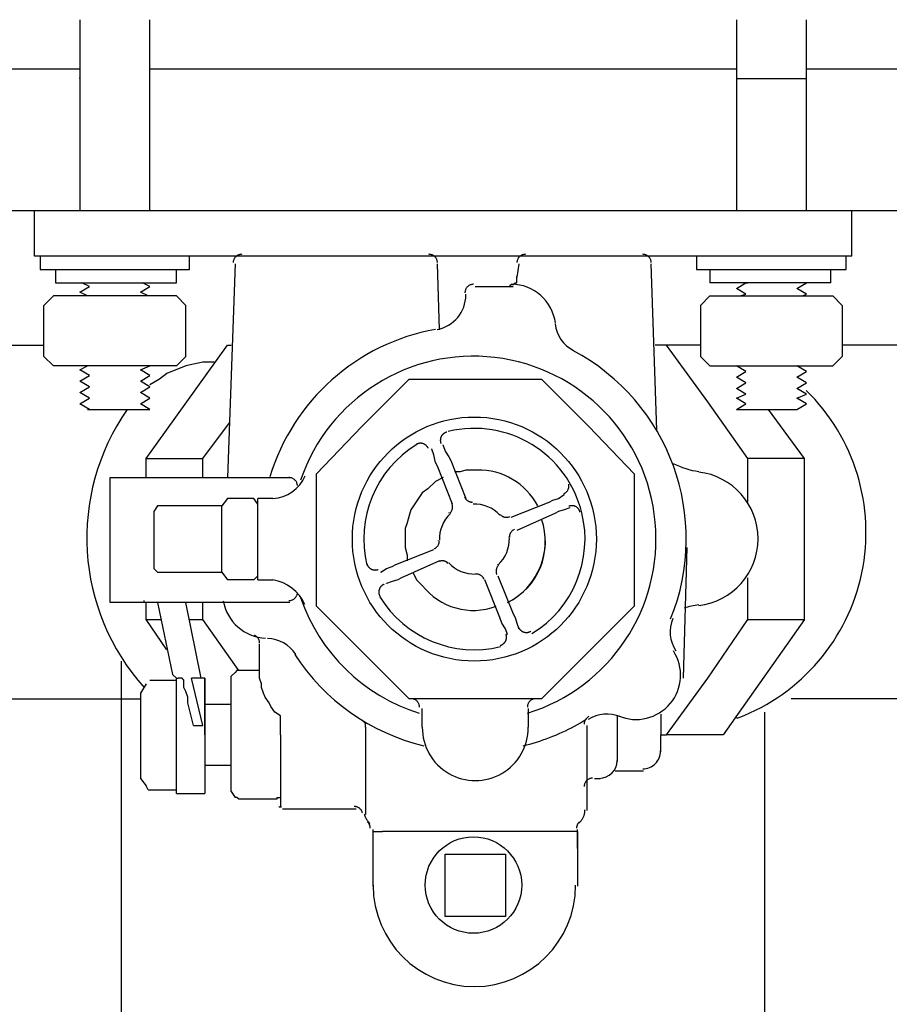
# Model space of a CAD drawing. Extents: x 1152 to 2559, y 156 to 782.
# Tile 37 of 111: x 1789.46 to 1795.61, y 688.39 to 695.35. Entities that reach past the tile are written whole.
import ezdxf

# ---------------------------------------------------------------- set-up
doc = ezdxf.new("R2010")
doc.units = 0
doc.header["$MEASUREMENT"] = 0
doc.layers.add('1', color=1, linetype='CONTINUOUS')

msp = doc.modelspace()

# ---------------------------------------------------------------- linework, layer by layer
at = {"layer": '1', "linetype": 'Continuous'}
for p, q in [((1789.88945, 695.34786), (1789.88945, 694.93364)), ((1790.38385, 694.93364), (1790.38385, 695.34786)), ((1794.52605, 695.34786), (1794.52605, 694.93364)), ((1795.02044, 694.93364), (1795.02044, 695.34786)), ((1786.65586, 695.00045), (1789.88945, 695.00045)), ((1790.38385, 695.00045), (1794.52605, 695.00045)), ((1795.02044, 695.00045), (1798.25403, 695.00045)), ((1789.88945, 694.93364), (1789.88945, 694.93698)), ((1789.88945, 694.93364), (1789.88945, 693.99831)), ((1790.38385, 693.99831), (1790.38385, 694.93364)), ((1794.52605, 694.93364), (1794.52605, 693.99831)), ((1794.52605, 694.93364), (1795.02044, 694.93364)), ((1795.02044, 693.99831), (1795.02044, 694.93364)), ((1789.56877, 693.99831), (1786.65586, 693.99831)), ((1795.34113, 693.99831), (1789.56877, 693.99831)), ((1789.56877, 693.67762), (1789.56877, 693.99831)), ((1798.25403, 693.99831), (1795.34113, 693.99831)), ((1795.34113, 693.67762), (1795.34113, 693.99831)), ((1795.34113, 693.67762), (1789.56877, 693.67762)), ((1789.60885, 693.67762), (1789.60885, 693.58409)), ((1790.66445, 693.58409), (1790.66445, 693.67762)), ((1794.24545, 693.67762), (1794.24545, 693.58409)), ((1795.30104, 693.58409), (1795.30104, 693.67762)), ((1790.98513, 693.62417), (1790.93168, 692.11427)), ((1792.42822, 693.1565), (1792.41486, 693.62417)), ((1792.98942, 693.62417), (1792.97606, 693.53064)), ((1793.96485, 692.44832), (1793.92476, 693.62417)), ((1789.60885, 693.58409), (1790.66445, 693.58409)), ((1789.71575, 693.58409), (1789.71575, 693.49055)), ((1790.57091, 693.49055), (1790.57091, 693.58409)), ((1792.97606, 693.53064), (1792.97606, 693.53398)), ((1794.24545, 693.58409), (1795.30104, 693.58409)), ((1794.33898, 693.58409), (1794.33898, 693.49055)), ((1795.19415, 693.49055), (1795.19415, 693.58409)), ((1789.71575, 693.49055), (1790.57091, 693.49055)), ((1792.6821, 693.46383), (1792.94934, 693.46383)), ((1795.19415, 693.49055), (1794.33898, 693.49055)), ((1794.59286, 693.49055), (1794.60622, 693.49055)), ((1789.70239, 693.39702), (1789.63558, 693.33021)), ((1789.75583, 693.39702), (1789.70239, 693.39702)), ((1790.14333, 693.39702), (1789.75583, 693.39702)), ((1790.51746, 693.39702), (1790.14333, 693.39702)), ((1790.57091, 693.39702), (1790.51746, 693.39702)), ((1790.63772, 693.33021), (1790.57091, 693.39702)), ((1792.61529, 693.39702), (1792.61529, 693.41038)), ((1794.33898, 693.39702), (1794.27217, 693.33021)), ((1794.33898, 693.39702), (1794.39243, 693.39702)), ((1794.39243, 693.39702), (1794.76656, 693.39702)), ((1794.76656, 693.39702), (1795.15406, 693.39702)), ((1795.15406, 693.39702), (1795.20751, 693.39702)), ((1795.27432, 693.33021), (1795.20751, 693.39702)), ((1789.63558, 692.96944), (1789.63558, 693.33021)), ((1790.63772, 692.96944), (1790.63772, 693.33021)), ((1794.27217, 693.33021), (1794.27217, 692.96944)), ((1795.27432, 693.33021), (1795.27432, 692.96944)), ((1788.32608, 693.04961), (1789.63555, 693.04961)), ((1790.35712, 692.24789), (1790.93168, 693.04961)), ((1790.93168, 693.04961), (1790.95841, 693.04961)), ((1794.03166, 693.04961), (1793.95148, 693.04961)), ((1794.27217, 693.04961), (1794.03166, 693.04961)), ((1794.32562, 692.64875), (1794.03166, 693.04961)), ((1796.58376, 693.04961), (1795.27429, 693.04961)), ((1789.63558, 692.96944), (1789.70239, 692.90263)), ((1790.57091, 692.90263), (1790.63772, 692.96944)), ((1790.83815, 692.92935), (1790.82479, 692.92935)), ((1794.27217, 692.96944), (1794.33898, 692.90263)), ((1795.20751, 692.90263), (1795.27432, 692.96944)), ((1789.75583, 692.90263), (1789.70239, 692.90263)), ((1790.14333, 692.90263), (1789.75583, 692.90263)), ((1790.51746, 692.90263), (1790.14333, 692.90263)), ((1790.57091, 692.90263), (1790.51746, 692.90263)), ((1794.33898, 692.90263), (1794.39243, 692.90263)), ((1794.39243, 692.90263), (1795.15406, 692.90263)), ((1794.52605, 692.90263), (1794.55277, 692.90263)), ((1795.15406, 692.90263), (1795.20751, 692.90263)), ((1794.60622, 692.24789), (1794.32562, 692.64875)), ((1789.9429, 692.5953), (1790.37048, 692.5953)), ((1794.52605, 692.5953), (1794.95363, 692.5953)), ((1795.00708, 692.24789), (1794.7532, 692.5953)), ((1790.75798, 692.24789), (1790.94505, 692.50177)), ((1792.37475, 692.3147), (1792.37475, 692.31804)), ((1792.38814, 692.27462), (1792.37478, 692.3147)), ((1792.45492, 692.34143), (1792.45492, 692.34477)), ((1792.45495, 692.34143), (1792.46831, 692.30134)), ((1792.46831, 692.30134), (1792.49503, 692.26125)), ((1790.35712, 692.11427), (1790.35712, 692.24789)), ((1790.35712, 692.24789), (1790.75798, 692.24789)), ((1790.75798, 692.11427), (1790.75798, 692.24789)), ((1792.49503, 692.26125), (1792.50839, 692.23453)), ((1792.50839, 692.23453), (1792.61529, 691.96729)), ((1794.60622, 691.94057), (1794.60622, 692.24789)), ((1795.00708, 692.24789), (1794.60622, 692.24789)), ((1795.00708, 691.11213), (1795.00708, 692.24789)), ((1791.55967, 691.20566), (1791.55967, 692.141)), ((1793.80448, 692.141), (1793.80448, 691.20566)), ((1790.10324, 692.11427), (1791.33254, 692.11427)), ((1790.10324, 691.23238), (1790.10324, 692.11427)), ((1791.33252, 692.11427), (1791.3726, 692.11427)), ((1790.93168, 691.96729), (1790.8916, 691.91384)), ((1791.11875, 691.96729), (1790.93168, 691.96729)), ((1791.14548, 691.9272), (1791.11875, 691.96729)), ((1791.25237, 691.96729), (1791.14548, 691.96729)), ((1791.14548, 691.39273), (1791.14548, 691.96729)), ((1792.93598, 691.83367), (1793.20322, 691.94057)), ((1793.20322, 691.94057), (1793.22994, 691.95393)), ((1793.22994, 691.95393), (1793.27003, 691.96729)), ((1793.27003, 691.96729), (1793.31011, 691.99401)), ((1793.31009, 691.99402), (1793.31009, 691.99736)), ((1790.41054, 691.87376), (1790.41054, 691.4729)), ((1790.8916, 691.44617), (1790.8916, 691.91384)), ((1793.31011, 691.88712), (1793.27003, 691.87376)), ((1793.3502, 691.90048), (1793.31011, 691.88712)), ((1793.35017, 691.90048), (1793.35017, 691.90382)), ((1793.17649, 691.67333), (1793.17649, 691.68669)), ((1792.1209, 691.49962), (1792.38814, 691.60652)), ((1794.15191, 690.6979), (1794.17864, 691.61988)), ((1792.42822, 691.52635), (1792.16098, 691.40609)), ((1790.41057, 691.4729), (1790.43729, 691.44617)), ((1792.01398, 691.44618), (1792.01398, 691.44952)), ((1792.014, 691.44617), (1792.05409, 691.4729)), ((1792.05409, 691.4729), (1792.09417, 691.48626)), ((1792.09417, 691.48626), (1792.1209, 691.49962)), ((1791.11875, 691.39273), (1790.93168, 691.39273)), ((1791.11875, 691.39273), (1791.14548, 691.41945)), ((1791.14548, 691.39273), (1791.25237, 691.39273)), ((1792.09417, 691.37936), (1792.05409, 691.366)), ((1792.13426, 691.39273), (1792.09417, 691.37936)), ((1792.16098, 691.40609), (1792.13426, 691.39273)), ((1792.85581, 691.12549), (1792.74891, 691.39273)), ((1792.84244, 691.41945), (1792.94934, 691.15221)), ((1794.60622, 691.11213), (1794.60622, 691.40609)), ((1792.05406, 691.36601), (1792.05406, 691.36935)), ((1792.05409, 691.366), (1792.05409, 691.36934)), ((1790.34374, 691.23239), (1790.34374, 691.24575)), ((1790.34376, 691.23238), (1790.10324, 691.23238)), ((1790.43729, 691.23238), (1790.34376, 691.23238)), ((1790.35712, 691.11213), (1790.35712, 691.23238)), ((1790.43729, 691.23238), (1790.54419, 690.72463)), ((1791.34591, 691.23238), (1790.43729, 691.23238)), ((1790.74462, 690.6979), (1790.63772, 691.23238)), ((1791.3726, 691.23239), (1791.34588, 691.23239)), ((1793.80448, 691.20566), (1793.14974, 690.55092)), ((1790.35712, 691.11213), (1790.46402, 691.11213)), ((1790.5041, 690.89833), (1790.35712, 691.11213)), ((1790.66445, 691.11213), (1790.75798, 691.11213)), ((1792.86917, 691.0854), (1792.85581, 691.12549)), ((1792.94934, 691.15221), (1792.9627, 691.12549)), ((1792.9627, 691.12549), (1792.97606, 691.0854)), ((1792.89589, 691.04532), (1792.86917, 691.0854)), ((1792.90925, 691.00523), (1792.89589, 691.04532)), ((1792.97606, 691.0854), (1792.98942, 691.04532)), ((1792.9894, 691.04532), (1792.9894, 691.04866)), ((1792.90923, 691.00523), (1792.90923, 691.00857)), ((1791.15884, 690.6979), (1791.15884, 690.93842)), ((1790.18342, 672.56573), (1790.18342, 690.81815)), ((1791.15884, 690.75135), (1791.02522, 690.75135)), ((1790.38385, 690.68454), (1790.57091, 690.68454)), ((1790.57091, 689.88282), (1790.57091, 690.6979)), ((1790.611, 690.6979), (1790.58427, 690.6979)), ((1790.75796, 690.36386), (1790.67778, 690.69791)), ((1790.71789, 690.6979), (1790.67781, 690.6979)), ((1790.74459, 690.69791), (1790.71787, 690.69791)), ((1790.77134, 690.6979), (1790.74462, 690.6979)), ((1790.98513, 690.73799), (1790.95841, 690.71126)), ((1790.95841, 689.89619), (1790.95841, 690.71126)), ((1790.35712, 690.65782), (1790.31704, 690.59101)), ((1788.32608, 690.55093), (1790.31701, 690.55093)), ((1790.31704, 690.59101), (1790.31704, 689.98972)), ((1796.58376, 690.55092), (1794.91352, 690.55092)), ((1790.95841, 690.51084), (1790.77134, 690.51084)), ((1792.30797, 690.35049), (1792.30797, 690.48411)), ((1793.05623, 690.48411), (1793.05623, 690.35049)), ((1791.30582, 690.29704), (1791.30582, 690.43066)), ((1793.05623, 690.44403), (1793.05623, 690.44737)), ((1793.68425, 690.43066), (1793.68425, 690.10998)), ((1793.99157, 690.44403), (1793.99157, 690.29704)), ((1794.52605, 690.4173), (1794.53941, 690.4173)), ((1794.72648, 681.77212), (1794.72648, 690.45738)), ((1790.69117, 690.36385), (1790.75798, 690.36385)), ((1791.90708, 690.35049), (1791.90708, 690.29705)), ((1793.47045, 690.36385), (1793.47045, 689.76257)), ((1791.30582, 690.29704), (1791.30582, 689.78929)), ((1791.90711, 690.29704), (1791.90711, 689.73584)), ((1793.99157, 690.17679), (1793.99157, 690.29704)), ((1793.99157, 690.29704), (1794.03166, 690.29704)), ((1790.77134, 690.08325), (1790.95841, 690.08325)), ((1790.31704, 689.98972), (1790.35712, 689.93627)), ((1793.5239, 689.98972), (1793.56399, 689.98972)), ((1793.67088, 690.04317), (1793.87131, 690.04317)), ((1790.37046, 689.90955), (1790.3571, 689.93627)), ((1790.37048, 689.90955), (1790.57091, 689.90955)), ((1790.57091, 689.88282), (1790.77134, 689.88282)), ((1790.95841, 689.89619), (1790.98513, 689.8561)), ((1791.2791, 689.8561), (1791.30582, 689.8561)), ((1791.31918, 689.77593), (1791.8403, 689.77593)), ((1791.96055, 689.61558), (1791.96055, 689.62895)), ((1793.40365, 689.61558), (1792.02736, 689.61558)), ((1793.40365, 689.49533), (1793.40365, 689.62895)), ((1793.40365, 689.61558), (1793.40365, 689.22809)), ((1792.89589, 689.0143), (1792.46831, 689.0143))]:
    msp.add_line(p, q, dxfattribs=at)
for points in [[(1791.03189, 693.69098), (1791.02707, 693.69079), (1791.02236, 693.69023), (1791.01777, 693.68931), (1791.01331, 693.68805), (1791.00899, 693.68647), (1791.00484, 693.68457), (1791.00086, 693.68236), (1790.99707, 693.67988), (1790.99348, 693.67712), (1790.99012, 693.67411), (1790.98699, 693.67085), (1790.98411, 693.66736), (1790.98149, 693.66366), (1790.97915, 693.65976), (1790.97711, 693.65567), (1790.97537, 693.65142), (1790.97396, 693.647), (1790.97289, 693.64244), (1790.97216, 693.63775), (1790.97181, 693.63295)], [(1792.41481, 693.63295), (1792.41445, 693.63776), (1792.41373, 693.64245), (1792.41265, 693.64701), (1792.41123, 693.65142), (1792.4095, 693.65568), (1792.40745, 693.65977), (1792.40511, 693.66367), (1792.4025, 693.66737), (1792.39961, 693.67085), (1792.39648, 693.67411), (1792.39312, 693.67712), (1792.38954, 693.67988), (1792.38575, 693.68237), (1792.38177, 693.68457), (1792.37761, 693.68647), (1792.3733, 693.68806), (1792.36884, 693.68932), (1792.36424, 693.69023), (1792.35953, 693.69079), (1792.35472, 693.69098)], [(1793.03618, 693.69098), (1793.03137, 693.69079), (1793.02666, 693.69023), (1793.02206, 693.68931), (1793.0176, 693.68805), (1793.01328, 693.68647), (1793.00913, 693.68457), (1793.00515, 693.68236), (1793.00136, 693.67988), (1792.99778, 693.67712), (1792.99441, 693.67411), (1792.99128, 693.67085), (1792.9884, 693.66736), (1792.98578, 693.66366), (1792.98345, 693.65976), (1792.9814, 693.65567), (1792.97967, 693.65142), (1792.97825, 693.647), (1792.97718, 693.64244), (1792.97646, 693.63775), (1792.9761, 693.63295)], [(1793.92472, 693.63295), (1793.92436, 693.63776), (1793.92363, 693.64245), (1793.92256, 693.64701), (1793.92114, 693.65142), (1793.9194, 693.65568), (1793.91736, 693.65977), (1793.91502, 693.66367), (1793.9124, 693.66737), (1793.90952, 693.67086), (1793.90639, 693.67411), (1793.90303, 693.67713), (1793.89944, 693.67988), (1793.89565, 693.68237), (1793.89167, 693.68457), (1793.88752, 693.68647), (1793.8832, 693.68806), (1793.87874, 693.68932), (1793.87414, 693.69024), (1793.86943, 693.6908), (1793.86462, 693.69099)], [(1792.92259, 693.46383), (1792.93595, 693.47719), (1792.94931, 693.47719), (1792.96268, 693.49055), (1792.97604, 693.49055), (1792.97604, 693.53064)], [(1789.9429, 693.39702), (1789.88945, 693.42374), (1789.95626, 693.46383), (1789.90282, 693.49055)], [(1790.37048, 693.39702), (1790.31704, 693.42374), (1790.38385, 693.46383), (1790.3304, 693.49055)], [(1792.66895, 693.47925), (1792.66402, 693.47905), (1792.6592, 693.47846), (1792.65451, 693.4775), (1792.64995, 693.47619), (1792.64555, 693.47453), (1792.64132, 693.47254), (1792.63728, 693.47024), (1792.63345, 693.46765), (1792.62982, 693.46478), (1792.62644, 693.46164), (1792.6233, 693.45825), (1792.62043, 693.45463), (1792.61783, 693.45079), (1792.61554, 693.44675), (1792.61355, 693.44253), (1792.61189, 693.43813), (1792.61057, 693.43357), (1792.60961, 693.42888), (1792.60902, 693.42405), (1792.60882, 693.41912)], [(1794.55277, 693.39702), (1794.59286, 693.41038), (1794.52605, 693.45047), (1794.59286, 693.49055)], [(1794.99372, 693.39702), (1795.02044, 693.41038), (1794.95363, 693.45047), (1795.02044, 693.49055)], [(1790.82477, 692.92935), (1790.75796, 692.92935), (1790.69115, 692.91599), (1790.6377, 692.90263), (1790.50408, 692.84918), (1790.45063, 692.8091), (1790.38382, 692.76901)], [(1789.9429, 692.5953), (1789.95626, 692.5953), (1789.88945, 692.63539), (1789.95626, 692.67547), (1789.88945, 692.71556), (1789.95626, 692.75565), (1789.88945, 692.79573), (1789.95626, 692.83582), (1789.88945, 692.8759), (1789.9429, 692.90263)], [(1790.37048, 692.5953), (1790.38385, 692.5953), (1790.31704, 692.63539), (1790.38385, 692.67547), (1790.31704, 692.71556), (1790.38385, 692.75565), (1790.31704, 692.79573), (1790.38385, 692.83582), (1790.31704, 692.8759), (1790.38385, 692.90263)], [(1794.52605, 692.5953), (1794.59286, 692.63539), (1794.52605, 692.67547), (1794.59286, 692.7022), (1794.52605, 692.74228), (1794.59286, 692.78237), (1794.52605, 692.82246), (1794.59286, 692.86254), (1794.52605, 692.90263)], [(1794.95363, 692.5953), (1795.02044, 692.63539), (1794.95363, 692.67547), (1795.02044, 692.7022), (1794.95363, 692.74228), (1795.02044, 692.78237), (1794.95363, 692.82246), (1795.02044, 692.86254), (1794.95363, 692.90263)], [(1791.55967, 692.141), (1791.88036, 692.47505), (1792.21441, 692.8091), (1793.14974, 692.8091), (1793.48379, 692.47505), (1793.80448, 692.141)], [(1792.48101, 692.43528), (1792.47851, 692.43461), (1792.47605, 692.43384), (1792.47363, 692.43297), (1792.47126, 692.432), (1792.46894, 692.43093), (1792.46668, 692.42977), (1792.46447, 692.42852), (1792.46231, 692.42717), (1792.46022, 692.42574), (1792.45819, 692.42422), (1792.45622, 692.42261), (1792.45433, 692.42093), (1792.4525, 692.41916), (1792.45075, 692.41732), (1792.44908, 692.41539), (1792.44748, 692.4134), (1792.44597, 692.41133), (1792.44454, 692.4092), (1792.4432, 692.407), (1792.44195, 692.40473)], [(1792.31271, 692.35408), (1792.31022, 692.3548), (1792.30772, 692.3554), (1792.3052, 692.3559), (1792.30267, 692.35629), (1792.30013, 692.35657), (1792.29759, 692.35674), (1792.29505, 692.35681), (1792.29251, 692.35676), (1792.28998, 692.35661), (1792.28745, 692.35636), (1792.28494, 692.35599), (1792.28245, 692.35552), (1792.27997, 692.35495), (1792.27752, 692.35427), (1792.27509, 692.35349), (1792.2727, 692.3526), (1792.27034, 692.35161), (1792.26801, 692.35052), (1792.26573, 692.34932), (1792.26349, 692.34802)], [(1792.34975, 692.3211), (1792.34865, 692.32344), (1792.34745, 692.32573), (1792.34616, 692.32795), (1792.34478, 692.33011), (1792.34332, 692.3322), (1792.34177, 692.33422), (1792.34014, 692.33617), (1792.33843, 692.33805), (1792.33665, 692.33986), (1792.33479, 692.34159), (1792.33286, 692.34323), (1792.33086, 692.3448), (1792.3288, 692.34628), (1792.32667, 692.34767), (1792.32448, 692.34897), (1792.32223, 692.35019), (1792.31993, 692.35131), (1792.31757, 692.35233), (1792.31516, 692.35325), (1792.31271, 692.35408)], [(1792.44195, 692.40473), (1792.4408, 692.40241), (1792.43976, 692.40005), (1792.43882, 692.39767), (1792.43798, 692.39525), (1792.43725, 692.3928), (1792.43663, 692.39033), (1792.43611, 692.38784), (1792.4357, 692.38533), (1792.4354, 692.38281), (1792.4352, 692.38028), (1792.4351, 692.37775), (1792.43512, 692.37521), (1792.43524, 692.37267), (1792.43547, 692.37014), (1792.43581, 692.36761), (1792.43625, 692.3651), (1792.43681, 692.3626), (1792.43747, 692.36011), (1792.43824, 692.35765), (1792.43912, 692.35522)], [(1792.52176, 691.9272), (1792.41486, 692.19444), (1792.4015, 692.22117), (1792.38814, 692.27462)], [(1792.69544, 692.16772), (1792.61527, 692.16772), (1792.57518, 692.15436), (1792.53509, 692.15436)], [(1791.426, 692.05716), (1791.42558, 692.06191), (1791.42479, 692.06654), (1791.42367, 692.07103), (1791.42221, 692.07539), (1791.42044, 692.07958), (1791.41837, 692.0836), (1791.41602, 692.08744), (1791.41339, 692.09108), (1791.4105, 692.09451), (1791.40738, 692.09771), (1791.40402, 692.10067), (1791.40046, 692.10337), (1791.39669, 692.10581), (1791.39274, 692.10797), (1791.38861, 692.10984), (1791.38433, 692.11139), (1791.37991, 692.11263), (1791.37536, 692.11352), (1791.3707, 692.11407), (1791.36594, 692.11426)], [(1792.45492, 692.11427), (1792.40147, 692.08755), (1792.34803, 692.0341)], [(1792.34803, 692.0341), (1792.30794, 692.00738), (1792.22777, 691.88712), (1792.21441, 691.84704), (1792.20105, 691.79359), (1792.18768, 691.7535), (1792.18768, 691.70005)], [(1793.30805, 692.00121), (1793.31177, 692.00302), (1793.31532, 692.00506), (1793.31869, 692.00731), (1793.32188, 692.00976), (1793.32487, 692.0124), (1793.32767, 692.01523), (1793.33027, 692.01822), (1793.33266, 692.02136), (1793.33483, 692.02465), (1793.33678, 692.02807), (1793.33851, 692.03161), (1793.34, 692.03526), (1793.34125, 692.03901), (1793.34225, 692.04284), (1793.34301, 692.04674), (1793.3435, 692.05071), (1793.34373, 692.05472), (1793.34369, 692.05877), (1793.34337, 692.06285), (1793.34277, 692.06694)], [(1792.6065, 691.97765), (1792.60798, 691.97437), (1792.60964, 691.9712), (1792.61147, 691.96816), (1792.61347, 691.96524), (1792.61562, 691.96247), (1792.61792, 691.95983), (1792.62037, 691.95734), (1792.62295, 691.95501), (1792.62565, 691.95282), (1792.62848, 691.9508), (1792.63142, 691.94895), (1792.63446, 691.94726), (1792.6376, 691.94575), (1792.64082, 691.94443), (1792.64413, 691.94329), (1792.64752, 691.94234), (1792.65097, 691.94159), (1792.65448, 691.94104), (1792.65804, 691.94069), (1792.66164, 691.94056)], [(1792.65519, 691.94257), (1792.65531, 691.94257), (1792.65544, 691.94257), (1792.65557, 691.94257), (1792.6557, 691.94257), (1792.65582, 691.94257), (1792.65595, 691.94257), (1792.65608, 691.94257), (1792.65621, 691.94257), (1792.65633, 691.94258), (1792.65646, 691.94258), (1792.65659, 691.94258), (1792.65672, 691.94258), (1792.65684, 691.94258), (1792.65697, 691.94259), (1792.6571, 691.94259), (1792.65723, 691.9426), (1792.65736, 691.9426), (1792.65749, 691.9426), (1792.65762, 691.94261), (1792.65774, 691.94261)], [(1790.8916, 691.91384), (1790.43729, 691.91384), (1790.41057, 691.87376)], [(1792.49617, 691.86519), (1792.49627, 691.86527), (1792.49636, 691.86536), (1792.49645, 691.86545), (1792.49654, 691.86554), (1792.49663, 691.86563), (1792.49673, 691.86571), (1792.49682, 691.8658), (1792.49691, 691.86589), (1792.497, 691.86598), (1792.49709, 691.86607), (1792.49718, 691.86616), (1792.49727, 691.86625), (1792.49736, 691.86634), (1792.49745, 691.86643), (1792.49754, 691.86652), (1792.49763, 691.86661), (1792.49772, 691.8667), (1792.49781, 691.86679), (1792.4979, 691.86688), (1792.49799, 691.86697)], [(1792.50445, 691.86496), (1792.5069, 691.8676), (1792.50918, 691.87036), (1792.51127, 691.87324), (1792.51318, 691.87621), (1792.5149, 691.87927), (1792.51643, 691.88242), (1792.51777, 691.88564), (1792.51892, 691.88892), (1792.51988, 691.89226), (1792.52064, 691.89565), (1792.52121, 691.89908), (1792.52158, 691.90254), (1792.52174, 691.90601), (1792.52171, 691.9095), (1792.52147, 691.91299), (1792.52102, 691.91648), (1792.52037, 691.91995), (1792.51951, 691.92339), (1792.51844, 691.92681), (1792.51716, 691.93018)], [(1793.27003, 691.87376), (1793.2433, 691.8604), (1792.97606, 691.74014)], [(1793.39167, 691.909), (1793.38935, 691.91015), (1793.387, 691.91119), (1793.38461, 691.91213), (1793.38219, 691.91297), (1793.37974, 691.9137), (1793.37727, 691.91432), (1793.37478, 691.91484), (1793.37227, 691.91525), (1793.36975, 691.91555), (1793.36722, 691.91575), (1793.36469, 691.91584), (1793.36215, 691.91583), (1793.35961, 691.9157), (1793.35708, 691.91547), (1793.35455, 691.91514), (1793.35204, 691.91469), (1793.34954, 691.91414), (1793.34706, 691.91348), (1793.3446, 691.91271), (1793.34216, 691.91183)], [(1793.42222, 691.86994), (1793.42155, 691.87244), (1793.42078, 691.8749), (1793.41991, 691.87731), (1793.41894, 691.87968), (1793.41788, 691.882), (1793.41671, 691.88427), (1793.41546, 691.88648), (1793.41412, 691.88864), (1793.41268, 691.89073), (1793.41116, 691.89276), (1793.40956, 691.89473), (1793.40787, 691.89662), (1793.4061, 691.89845), (1793.40426, 691.9002), (1793.40234, 691.90187), (1793.40034, 691.90347), (1793.39828, 691.90498), (1793.39614, 691.90641), (1793.39394, 691.90775), (1793.39167, 691.909)], [(1792.85213, 691.8548), (1792.85221, 691.8547), (1792.8523, 691.85461), (1792.85239, 691.85451), (1792.85248, 691.85442), (1792.85257, 691.85433), (1792.85266, 691.85424), (1792.85274, 691.85414), (1792.85283, 691.85405), (1792.85292, 691.85396), (1792.85301, 691.85387), (1792.8531, 691.85378), (1792.85319, 691.85369), (1792.85328, 691.8536), (1792.85337, 691.85351), (1792.85346, 691.85342), (1792.85355, 691.85333), (1792.85364, 691.85324), (1792.85373, 691.85314), (1792.85382, 691.85305), (1792.85391, 691.85296)], [(1792.86037, 691.85095), (1792.86301, 691.84849), (1792.86577, 691.84622), (1792.86864, 691.84413), (1792.87162, 691.84223), (1792.87468, 691.84051), (1792.87783, 691.83898), (1792.88105, 691.83764), (1792.88434, 691.83649), (1792.88768, 691.83553), (1792.89107, 691.83477), (1792.8945, 691.8342), (1792.89795, 691.83383), (1792.90143, 691.83367), (1792.90492, 691.8337), (1792.90841, 691.83394), (1792.9119, 691.83438), (1792.91537, 691.83503), (1792.91881, 691.83589), (1792.92223, 691.83696), (1792.9256, 691.83824)], [(1792.9597, 691.7489), (1792.95641, 691.74742), (1792.95324, 691.74576), (1792.9502, 691.74393), (1792.94728, 691.74193), (1792.94451, 691.73978), (1792.94187, 691.73748), (1792.93938, 691.73503), (1792.93704, 691.73245), (1792.93486, 691.72975), (1792.93284, 691.72692), (1792.93099, 691.72399), (1792.9293, 691.72095), (1792.9278, 691.71781), (1792.92647, 691.71458), (1792.92533, 691.71127), (1792.92438, 691.70789), (1792.92363, 691.70444), (1792.92308, 691.70093), (1792.92274, 691.69737), (1792.92261, 691.69377)], [(1792.18768, 691.70005), (1792.18768, 691.61988), (1792.20105, 691.56643), (1792.20105, 691.52635)], [(1792.39112, 691.61109), (1792.39441, 691.61257), (1792.39758, 691.61423), (1792.40062, 691.61607), (1792.40353, 691.61806), (1792.40631, 691.62022), (1792.40895, 691.62252), (1792.41143, 691.62496), (1792.41377, 691.62754), (1792.41596, 691.63025), (1792.41798, 691.63307), (1792.41983, 691.63601), (1792.42151, 691.63905), (1792.42302, 691.64218), (1792.42435, 691.64541), (1792.42549, 691.64872), (1792.42644, 691.6521), (1792.42719, 691.65555), (1792.42774, 691.65906), (1792.42808, 691.66262), (1792.42822, 691.66622)], [(1792.42175, 691.66823), (1792.42175, 691.66836), (1792.42175, 691.66849), (1792.42175, 691.66861), (1792.42175, 691.66874), (1792.42175, 691.66887), (1792.42175, 691.669), (1792.42175, 691.66912), (1792.42174, 691.66925), (1792.42174, 691.66938), (1792.42174, 691.66951), (1792.42173, 691.66963), (1792.42173, 691.66976), (1792.42173, 691.66989), (1792.42172, 691.67001), (1792.42172, 691.67014), (1792.42172, 691.67027), (1792.42171, 691.6704), (1792.42171, 691.67053), (1792.4217, 691.67065), (1792.4217, 691.67078)], [(1792.91615, 691.69578), (1792.91615, 691.69565), (1792.91615, 691.69552), (1792.91615, 691.69539), (1792.91615, 691.69526), (1792.91615, 691.69513), (1792.91615, 691.69501), (1792.91616, 691.69488), (1792.91616, 691.69475), (1792.91616, 691.69462), (1792.91616, 691.6945), (1792.91616, 691.69437), (1792.91616, 691.69424), (1792.91617, 691.69411), (1792.91617, 691.69399), (1792.91617, 691.69386), (1792.91617, 691.69373), (1792.91618, 691.6936), (1792.91618, 691.69348), (1792.91618, 691.69335), (1792.91619, 691.69322)], [(1792.49044, 691.50905), (1792.4878, 691.5115), (1792.48504, 691.51377), (1792.48217, 691.51586), (1792.47919, 691.51777), (1792.47613, 691.51949), (1792.47298, 691.52102), (1792.46976, 691.52236), (1792.46648, 691.52351), (1792.46314, 691.52446), (1792.45975, 691.52523), (1792.45632, 691.52579), (1792.45286, 691.52616), (1792.44939, 691.52632), (1792.4459, 691.52629), (1792.44241, 691.52605), (1792.43892, 691.5256), (1792.43545, 691.52495), (1792.43201, 691.52409), (1792.4286, 691.52302), (1792.42522, 691.52174)], [(1790.43729, 691.44617), (1790.8916, 691.44617), (1790.93168, 691.39273)], [(1791.91568, 691.50743), (1791.91634, 691.50492), (1791.91711, 691.50246), (1791.91798, 691.50005), (1791.91895, 691.49768), (1791.92002, 691.49536), (1791.92118, 691.49309), (1791.92244, 691.49088), (1791.92378, 691.48872), (1791.92521, 691.48663), (1791.92673, 691.4846), (1791.92834, 691.48263), (1791.93002, 691.48074), (1791.93179, 691.47891), (1791.93364, 691.47716), (1791.93556, 691.47549), (1791.93755, 691.47389), (1791.93962, 691.47238), (1791.94176, 691.47095), (1791.94396, 691.46961), (1791.94623, 691.46837)], [(1791.94623, 691.46837), (1791.94854, 691.46722), (1791.9509, 691.46617), (1791.95329, 691.46523), (1791.9557, 691.4644), (1791.95815, 691.46367), (1791.96062, 691.46304), (1791.96311, 691.46253), (1791.96561, 691.46211), (1791.96813, 691.46181), (1791.97066, 691.46161), (1791.9732, 691.46152), (1791.97574, 691.46153), (1791.97827, 691.46166), (1791.98081, 691.46189), (1791.98333, 691.46223), (1791.98585, 691.46267), (1791.98835, 691.46322), (1791.99083, 691.46389), (1791.99329, 691.46466), (1791.99573, 691.46554)], [(1792.24113, 691.44618), (1792.26786, 691.39273), (1792.30794, 691.35264)], [(1792.48576, 691.50922), (1792.48567, 691.50932), (1792.48559, 691.50941), (1792.4855, 691.5095), (1792.48541, 691.5096), (1792.48533, 691.50969), (1792.48524, 691.50978), (1792.48515, 691.50987), (1792.48506, 691.50996), (1792.48497, 691.51006), (1792.48488, 691.51015), (1792.48479, 691.51024), (1792.4847, 691.51033), (1792.48461, 691.51042), (1792.48452, 691.51051), (1792.48443, 691.5106), (1792.48434, 691.51069), (1792.48425, 691.51078), (1792.48416, 691.51087), (1792.48407, 691.51096), (1792.48398, 691.51105)], [(1792.84636, 691.49504), (1792.84391, 691.4924), (1792.84163, 691.48964), (1792.83954, 691.48676), (1792.83764, 691.48379), (1792.83592, 691.48073), (1792.83439, 691.47758), (1792.83304, 691.47436), (1792.83189, 691.47107), (1792.83093, 691.46773), (1792.83017, 691.46434), (1792.82961, 691.46092), (1792.82924, 691.45746), (1792.82907, 691.45398), (1792.82911, 691.4505), (1792.82934, 691.447), (1792.82979, 691.44352), (1792.83044, 691.44005), (1792.8313, 691.4366), (1792.83237, 691.43319), (1792.83365, 691.42982)], [(1792.84174, 691.49882), (1792.84165, 691.49874), (1792.84155, 691.49865), (1792.84146, 691.49856), (1792.84137, 691.49847), (1792.84127, 691.49838), (1792.84118, 691.4983), (1792.84109, 691.49821), (1792.84099, 691.49812), (1792.8409, 691.49803), (1792.84081, 691.49794), (1792.84072, 691.49785), (1792.84063, 691.49776), (1792.84054, 691.49767), (1792.84045, 691.49758), (1792.84036, 691.49749), (1792.84027, 691.4974), (1792.84018, 691.49731), (1792.84009, 691.49722), (1792.84, 691.49713), (1792.83991, 691.49704)], [(1792.68272, 691.4348), (1792.68259, 691.4348), (1792.68246, 691.4348), (1792.68234, 691.4348), (1792.68221, 691.4348), (1792.68208, 691.4348), (1792.68195, 691.4348), (1792.68183, 691.43479), (1792.6817, 691.43479), (1792.68157, 691.43479), (1792.68145, 691.43479), (1792.68132, 691.43479), (1792.68119, 691.43479), (1792.68106, 691.43478), (1792.68094, 691.43478), (1792.68081, 691.43478), (1792.68068, 691.43477), (1792.68056, 691.43477), (1792.68043, 691.43477), (1792.6803, 691.43476), (1792.68017, 691.43476)], [(1792.7443, 691.39571), (1792.74282, 691.399), (1792.74116, 691.40217), (1792.73933, 691.40521), (1792.73734, 691.40812), (1792.73519, 691.4109), (1792.73288, 691.41353), (1792.73044, 691.41602), (1792.72786, 691.41836), (1792.72516, 691.42054), (1792.72233, 691.42256), (1792.7194, 691.42442), (1792.71636, 691.4261), (1792.71322, 691.42761), (1792.70999, 691.42894), (1792.70668, 691.43008), (1792.7033, 691.43103), (1792.69985, 691.43178), (1792.69634, 691.43233), (1792.69277, 691.43267), (1792.68917, 691.4328)], [(1792.0036, 691.3245), (1792.00284, 691.32199), (1792.0022, 691.31945), (1792.00166, 691.3169), (1792.00124, 691.31433), (1792.00093, 691.31176), (1792.00074, 691.30918), (1792.00065, 691.3066), (1792.00067, 691.30403), (1792.00081, 691.30145), (1792.00105, 691.29889), (1792.0014, 691.29634), (1792.00186, 691.29381), (1792.00243, 691.2913), (1792.00311, 691.28881), (1792.0039, 691.28634), (1792.00479, 691.28391), (1792.00579, 691.28152), (1792.0069, 691.27916), (1792.00811, 691.27684), (1792.00943, 691.27457)], [(1792.03773, 691.36141), (1792.03533, 691.36035), (1792.03298, 691.35919), (1792.0307, 691.35794), (1792.02848, 691.35659), (1792.02633, 691.35515), (1792.02424, 691.35363), (1792.02222, 691.35202), (1792.02028, 691.35032), (1792.01842, 691.34855), (1792.01663, 691.3467), (1792.01492, 691.34477), (1792.0133, 691.34277), (1792.01176, 691.3407), (1792.01031, 691.33857), (1792.00895, 691.33637), (1792.00769, 691.33411), (1792.00652, 691.33179), (1792.00544, 691.32941), (1792.00447, 691.32698), (1792.0036, 691.3245)], [(1791.36595, 691.24573), (1791.37052, 691.2459), (1791.37501, 691.24641), (1791.37939, 691.24724), (1791.38366, 691.24838), (1791.3878, 691.24983), (1791.39181, 691.25156), (1791.39565, 691.25357), (1791.39934, 691.25585), (1791.40284, 691.25837), (1791.40615, 691.26114), (1791.40925, 691.26414), (1791.41214, 691.26735), (1791.41479, 691.27077), (1791.41719, 691.27439), (1791.41934, 691.27818), (1791.42122, 691.28215), (1791.42281, 691.28627), (1791.4241, 691.29054), (1791.42508, 691.29495), (1791.42574, 691.29947)], [(1791.01186, 690.75135), (1790.75798, 691.11213), (1790.75798, 691.23238)], [(1793.14974, 690.55092), (1792.21441, 690.55092), (1791.55967, 691.20566)], [(1792.98816, 691.05626), (1792.98927, 691.05392), (1792.99046, 691.05164), (1792.99175, 691.04942), (1792.99313, 691.04726), (1792.99459, 691.04516), (1792.99614, 691.04314), (1792.99777, 691.04119), (1792.99948, 691.03931), (1793.00126, 691.0375), (1793.00312, 691.03578), (1793.00505, 691.03413), (1793.00705, 691.03257), (1793.00911, 691.03109), (1793.01124, 691.02969), (1793.01343, 691.02839), (1793.01568, 691.02718), (1793.01798, 691.02606), (1793.02034, 691.02503), (1793.02275, 691.02411), (1793.0252, 691.02329)], [(1793.0252, 691.02329), (1793.02769, 691.02257), (1793.03019, 691.02196), (1793.03271, 691.02146), (1793.03524, 691.02107), (1793.03778, 691.02079), (1793.04032, 691.02062), (1793.04286, 691.02056), (1793.0454, 691.0206), (1793.04794, 691.02075), (1793.05046, 691.02101), (1793.05297, 691.02137), (1793.05547, 691.02184), (1793.05794, 691.02241), (1793.06039, 691.02309), (1793.06282, 691.02387), (1793.06521, 691.02476), (1793.06757, 691.02575), (1793.0699, 691.02685), (1793.07218, 691.02805), (1793.07442, 691.02935)], [(1791.15884, 690.94509), (1791.15873, 690.94886), (1791.15838, 690.95257), (1791.15781, 690.95622), (1791.15702, 690.95981), (1791.15601, 690.96333), (1791.1548, 690.96676), (1791.15339, 690.97011), (1791.15179, 690.97335), (1791.14999, 690.97649), (1791.14802, 690.97951), (1791.14586, 690.98241), (1791.14353, 690.98518), (1791.14104, 690.9878), (1791.13839, 690.99028), (1791.13558, 690.9926), (1791.13262, 690.99475), (1791.12952, 690.99673), (1791.12629, 690.99852), (1791.12293, 691.00013), (1791.11943, 691.00153)], [(1792.85688, 690.92873), (1792.85938, 690.92939), (1792.86184, 690.93016), (1792.86425, 690.93103), (1792.86662, 690.932), (1792.86894, 690.93307), (1792.87121, 690.93423), (1792.87342, 690.93548), (1792.87558, 690.93683), (1792.87767, 690.93826), (1792.8797, 690.93978), (1792.88167, 690.94139), (1792.88357, 690.94308), (1792.88539, 690.94484), (1792.88714, 690.94669), (1792.88881, 690.94861), (1792.89041, 690.9506), (1792.89192, 690.95267), (1792.89335, 690.9548), (1792.89469, 690.95701), (1792.89594, 690.95928)], [(1792.89594, 690.95928), (1792.89709, 690.96159), (1792.89813, 690.96395), (1792.89907, 690.96634), (1792.89991, 690.96876), (1792.90064, 690.9712), (1792.90126, 690.97367), (1792.90178, 690.97616), (1792.90219, 690.97867), (1792.9025, 690.98119), (1792.9027, 690.98372), (1792.90279, 690.98626), (1792.90277, 690.98879), (1792.90265, 690.99133), (1792.90242, 690.99386), (1792.90208, 690.99639), (1792.90163, 690.99891), (1792.90108, 691.00141), (1792.90042, 691.00389), (1792.89965, 691.00635), (1792.89877, 691.00878)], [(1791.02519, 690.75136), (1790.99847, 690.75136), (1790.98511, 690.73799)], [(1790.57089, 690.69791), (1790.54416, 690.72463), (1790.57089, 690.69791), (1790.58425, 690.69791)], [(1790.69115, 690.36386), (1790.65106, 690.5242), (1790.65106, 690.56429), (1790.6377, 690.60437), (1790.62434, 690.6311), (1790.62434, 690.68455), (1790.61097, 690.69791)], [(1790.77134, 690.29704), (1790.77134, 690.6979), (1790.77134, 689.88282)], [(1791.3058, 690.43067), (1791.26571, 690.45739), (1791.23899, 690.49748), (1791.22562, 690.5242), (1791.1989, 690.56429), (1791.18554, 690.59101), (1791.17218, 690.6311), (1791.17218, 690.65782), (1791.15881, 690.69791)], [(1792.28809, 690.49275), (1792.28789, 690.49768), (1792.28731, 690.5025), (1792.28635, 690.5072), (1792.28503, 690.51175), (1792.28337, 690.51615), (1792.28138, 690.52038), (1792.27909, 690.52442), (1792.27649, 690.52826), (1792.27362, 690.53188), (1792.27048, 690.53527), (1792.2671, 690.5384), (1792.26348, 690.54128), (1792.25964, 690.54387), (1792.2556, 690.54617), (1792.25138, 690.54815), (1792.24698, 690.54981), (1792.24242, 690.55113), (1792.23773, 690.55209), (1792.23291, 690.55268), (1792.22798, 690.55288)], [(1793.10989, 690.55288), (1793.10496, 690.55268), (1793.10014, 690.55209), (1793.09545, 690.55113), (1793.09089, 690.54981), (1793.0865, 690.54815), (1793.08227, 690.54617), (1793.07823, 690.54387), (1793.07439, 690.54128), (1793.07077, 690.5384), (1793.06739, 690.53527), (1793.06425, 690.53188), (1793.06138, 690.52826), (1793.05878, 690.52442), (1793.05649, 690.52038), (1793.0545, 690.51615), (1793.05284, 690.51175), (1793.05152, 690.5072), (1793.05056, 690.5025), (1793.04998, 690.49768), (1793.04978, 690.49275)], [(1791.90708, 690.35049), (1791.90708, 690.37722), (1791.88036, 690.40394)], [(1793.01955, 690.22026), (1793.0433, 690.22617), (1793.06694, 690.23245), (1793.09046, 690.23911), (1793.11385, 690.24616), (1793.13713, 690.25357), (1793.16027, 690.26137), (1793.18327, 690.26953), (1793.20614, 690.27807), (1793.22886, 690.28697), (1793.25143, 690.29625), (1793.27385, 690.30588), (1793.29611, 690.31589), (1793.31821, 690.32625), (1793.34014, 690.33697), (1793.3619, 690.34805), (1793.38348, 690.35948), (1793.40489, 690.37127), (1793.4261, 690.38341), (1793.44713, 690.3959), (1793.46797, 690.40874)], [(1793.48306, 690.42585), (1793.48013, 690.42422), (1793.47732, 690.42245), (1793.47462, 690.42054), (1793.47204, 690.41849), (1793.4696, 690.41631), (1793.46728, 690.41401), (1793.4651, 690.41159), (1793.46305, 690.40906), (1793.46115, 690.40644), (1793.45939, 690.40371), (1793.45778, 690.40089), (1793.45632, 690.39799), (1793.45502, 690.39501), (1793.45389, 690.39196), (1793.45291, 690.38884), (1793.45211, 690.38566), (1793.45148, 690.38243), (1793.45102, 690.37916), (1793.45074, 690.37584), (1793.45065, 690.37248)], [(1793.51078, 689.99165), (1793.50585, 689.99145), (1793.50103, 689.99087), (1793.49633, 689.98991), (1793.49178, 689.98859), (1793.48738, 689.98693), (1793.48315, 689.98494), (1793.47911, 689.98264), (1793.47527, 689.98005), (1793.47165, 689.97718), (1793.46827, 689.97404), (1793.46513, 689.97066), (1793.46226, 689.96704), (1793.45967, 689.9632), (1793.45737, 689.95916), (1793.45538, 689.95493), (1793.45373, 689.95053), (1793.45241, 689.94597), (1793.45145, 689.94128), (1793.45086, 689.93646), (1793.45066, 689.93152)], [(1791.02519, 689.84274), (1791.01183, 689.84274), (1790.99847, 689.8561), (1790.98511, 689.8561)], [(1791.2791, 689.8561), (1791.2791, 689.84274), (1791.02522, 689.84274)], [(1791.294, 689.79041), (1791.29492, 689.7903), (1791.29584, 689.79019), (1791.29676, 689.7901), (1791.29768, 689.79), (1791.2986, 689.78992), (1791.29953, 689.78984), (1791.30045, 689.78976), (1791.30137, 689.78969), (1791.3023, 689.78963), (1791.30322, 689.78957), (1791.30415, 689.78952), (1791.30507, 689.78947), (1791.306, 689.78943), (1791.30692, 689.7894), (1791.30785, 689.78937), (1791.30878, 689.78934), (1791.30971, 689.78932), (1791.31063, 689.78931), (1791.31156, 689.7893), (1791.31249, 689.7893)], [(1791.88533, 689.74612), (1791.88417, 689.75005), (1791.88277, 689.75384), (1791.88114, 689.7575), (1791.87927, 689.76101), (1791.8772, 689.76437), (1791.87491, 689.76757), (1791.87243, 689.77061), (1791.86977, 689.77347), (1791.86693, 689.77614), (1791.86393, 689.77863), (1791.86077, 689.78091), (1791.85747, 689.78299), (1791.85404, 689.78485), (1791.85048, 689.7865), (1791.84681, 689.78791), (1791.84303, 689.78908), (1791.83916, 689.79), (1791.83521, 689.79067), (1791.83119, 689.79108), (1791.82711, 689.79122)], [(1791.89776, 689.73751), (1791.89876, 689.73389), (1791.89986, 689.7303), (1791.90106, 689.72675), (1791.90236, 689.72325), (1791.90376, 689.71979), (1791.90527, 689.71638), (1791.90687, 689.71301), (1791.90857, 689.7097), (1791.91036, 689.70644), (1791.91225, 689.70323), (1791.91423, 689.70008), (1791.91631, 689.69699), (1791.91847, 689.69396), (1791.92072, 689.69099), (1791.92307, 689.68809), (1791.9255, 689.68525), (1791.92801, 689.68249), (1791.93061, 689.67979), (1791.9333, 689.67717), (1791.93606, 689.67463)], [(1793.41478, 689.67463), (1793.41873, 689.67832), (1793.42251, 689.68216), (1793.4261, 689.68614), (1793.42952, 689.69025), (1793.43275, 689.69449), (1793.43579, 689.69886), (1793.43865, 689.70334), (1793.44131, 689.70794), (1793.44377, 689.71263), (1793.44603, 689.71742), (1793.4481, 689.72231), (1793.44995, 689.72727), (1793.4516, 689.73232), (1793.45304, 689.73743), (1793.45427, 689.74261), (1793.45528, 689.74785), (1793.45607, 689.75314), (1793.45664, 689.75847), (1793.45698, 689.76384), (1793.45709, 689.76925)], [(1791.94069, 689.63755), (1791.94064, 689.64012), (1791.94048, 689.64266), (1791.94021, 689.64519), (1791.93983, 689.6477), (1791.93935, 689.65018), (1791.93877, 689.65263), (1791.93809, 689.65505), (1791.9373, 689.65744), (1791.93642, 689.6598), (1791.93544, 689.66211), (1791.93437, 689.66438), (1791.9332, 689.6666), (1791.93194, 689.66878), (1791.93059, 689.6709), (1791.92915, 689.67296), (1791.92762, 689.67497), (1791.926, 689.67692), (1791.9243, 689.67881), (1791.92251, 689.68062), (1791.92064, 689.68237)], [(1793.41724, 689.68237), (1793.41537, 689.68062), (1793.41358, 689.6788), (1793.41188, 689.67692), (1793.41026, 689.67497), (1793.40873, 689.67296), (1793.40729, 689.67089), (1793.40594, 689.66876), (1793.40468, 689.66659), (1793.40351, 689.66437), (1793.40244, 689.6621), (1793.40147, 689.65978), (1793.40059, 689.65743), (1793.39981, 689.65504), (1793.39913, 689.65262), (1793.39855, 689.65017), (1793.39807, 689.64769), (1793.3977, 689.64518), (1793.39743, 689.64266), (1793.39727, 689.64011), (1793.39721, 689.63755)], [(1791.96055, 689.22809), (1791.96055, 689.61558), (1792.02736, 689.61558)], [(1792.46831, 689.0143), (1792.46831, 689.45524), (1792.89589, 689.45524), (1792.89589, 689.0143)]]:
    msp.add_lwpolyline(points, dxfattribs=at)
msp.add_lwpolyline([(1794.60622, 691.11213), (1795.00708, 691.11213), (1794.43252, 690.29704), (1794.03166, 690.29704), (1794.32562, 690.6979)], close=True, dxfattribs=at)
for centre, radius in [((1792.67541, 691.68), 0.86185), ((1792.66893, 689.23667), 0.34073)]:
    msp.add_circle(centre, radius, dxfattribs=at)
for centre, radius, start, end in [((1792.9362, 693.16524), 0.31407, 7.096753, 89.999527), ((1792.3681, 693.40367), 0.24712, 280.290517, 0.00529), ((1793.49053, 693.23), 0.24726, 187.100563, 242.101522), ((1792.66895, 691.68199), 1.50323, 100.280297, 163.039635), ((1792.66896, 691.68202), 1.50331, 337.892334, 62.108681), ((1792.66896, 691.68199), 1.28949, 83.238156, 161.226527), ((1792.66897, 691.68199), 1.28949, 5.249941, 83.23864), ((1794.04021, 691.72704), 1.40163, 290.863152, 45.626761), ((1791.52033, 691.68892), 1.5822, 145.049825, 221.957244), ((1792.67541, 691.68), 0.78167, 13.677761, 103.671968), ((1792.67541, 691.68), 0.78167, 121.370346, 193.673007), ((1794.31903, 692.65564), 0.50144, 241.614593, 263.355844), ((1792.70234, 691.69234), 0.47547, 27.768703, 90.831868), ((1794.20562, 691.68199), 0.47438, 0.002957, 83.36265), ((1791.24316, 692.22138), 0.25417, 272.070647, 338.364579), ((1792.67541, 691.67997), 0.24735, 43.020844, 92.040523), ((1792.67536, 691.68002), 0.78173, 301.373391, 13.669959), ((1792.67542, 691.68), 0.2468, 133.013144, 182.041694), ((1792.70286, 691.65997), 0.47476, 295.763772, 19.738191), ((1792.66895, 691.68201), 1.28951, 287.261956, 5.249202), ((1792.67545, 691.67997), 0.24745, 313.007955, 2.047152), ((1792.69075, 691.66625), 0.48576, 296.728113, 0.835098), ((1794.20562, 691.68202), 0.4744, 276.639372, 359.999767), ((1792.67544, 691.68005), 0.2469, 223.016148, 272.034687), ((1791.20187, 691.09134), 0.30518, 24.697251, 80.491842), ((1792.66812, 691.63235), 0.45605, 217.832445, 290.665206), ((1791.21245, 691.29451), 0.31406, 189.089028, 267.899993), ((1792.66895, 691.68201), 1.28954, 198.769774, 252.729012), ((1792.6754, 691.67998), 0.78166, 211.370601, 283.674034), ((1794.31887, 690.71815), 0.50065, 96.631424, 108.931035), ((1794.30551, 691.02525), 0.24695, 157.883354, 212.911641), ((1791.20561, 690.73132), 0.2475, 32.897781, 87.909569), ((1793.8181, 690.71992), 0.3139, 320.001708, 32.899254), ((1792.66896, 691.68204), 1.5034, 212.89482, 256.515033), ((1793.81811, 690.71992), 0.31402, 247.09636, 320.000886), ((1793.61074, 690.19682), 0.24704, 67.106574, 122.105707), ((1792.68208, 690.34835), 0.37413, 179.671142, 0.328863), ((1793.86463, 690.18346), 0.12662, 269.99731, 0.002727), ((1793.5573, 690.11666), 0.12644, 269.997316, 359.996969), ((1792.6754, 689.23478), 0.71487, 180.000719, 270.000332), ((1792.67539, 689.23478), 0.71487, 270.001317, 359.999734)]:
    msp.add_arc(centre, radius, start, end, dxfattribs=at)

doc.saveas('drawing.dxf')
